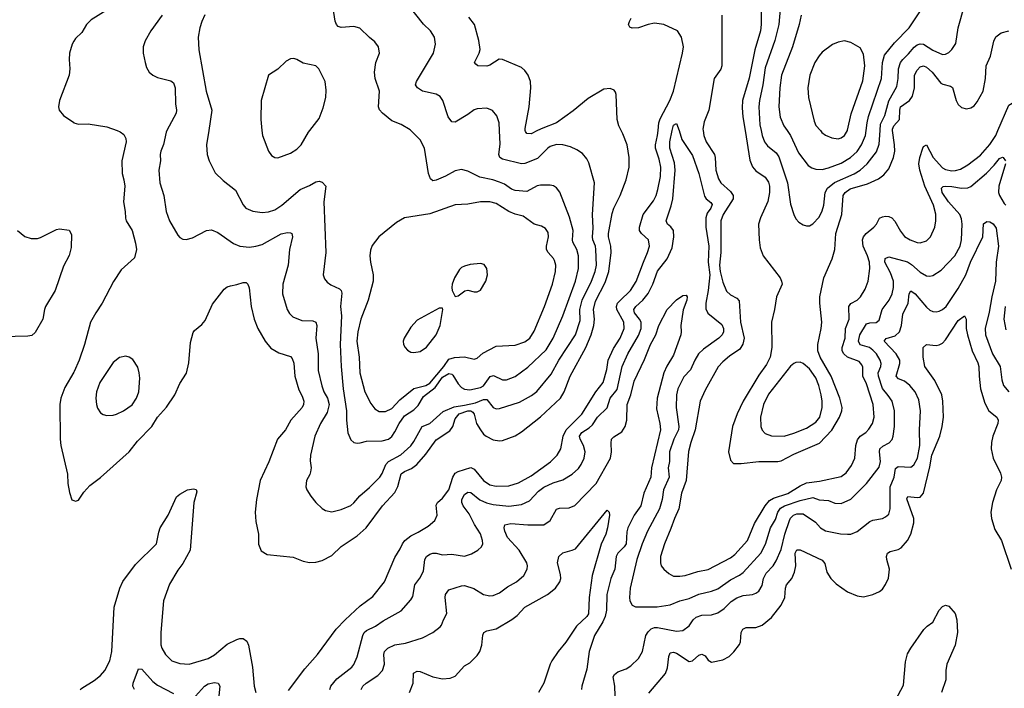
# Model space of a CAD drawing. Header units: inches. Extents: x 1839270 to 1929235, y 762242 to 910350.
# Tile 52 of 256: x 1869658 to 1875881, y 786477 to 790701. Entities that reach past the tile are written whole.
import ezdxf

# ---------------------------------------------------------------- set-up
doc = ezdxf.new("R2010")
doc.units = ezdxf.units.IN
doc.header["$MEASUREMENT"] = 0
for name, color, linetype in [('B8768', 7, 'Continuous'), ('B8769', 7, 'Continuous'), ('B8778', 7, 'Continuous'), ('B8779', 7, 'Continuous')]:
    doc.layers.add(name, color=color, linetype=linetype)

msp = doc.modelspace()

# ---------------------------------------------------------------- linework, layer by layer
at = {"layer": 'B8768', "color": 5}
for points, elevation in [([(1869644.9, 789370), (1869690, 789330.7), (1869730, 789318), (1869770, 789319.5), (1869790, 789325.3), (1869890, 789375.3), (1869910, 789379.3), (1869970, 789370.6), (1869984.9, 789344.9), (1869982.8, 789262.8), (1869970, 789212), (1869935.6, 789144.4), (1869881.8, 788990), (1869822.3, 788890), (1869814.5, 788870), (1869804.4, 788810), (1869755.7, 788724.3), (1869734.1, 788705.9), (1869710, 788700.7), (1869550, 788696.5)], 680), ([(1870000, 788475.1), (1869943.4, 788376.6), (1869919.1, 788310), (1869912.6, 788270), (1869913.1, 788050), (1869917.6, 788010), (1869959.5, 787830), (1869962, 787770), (1869973.7, 787713.7), (1869988.3, 787668.3), (1870000, 787663.2)], 720)]:
    msp.add_lwpolyline(points, dxfattribs=dict(at, elevation=elevation))
at = {"layer": 'B8769', "color": 5, "elevation": 720}
msp.add_lwpolyline([(1870000, 790564.4), (1869990, 790546), (1869974, 790490), (1869970.3, 790450), (1869974.6, 790390), (1869971.7, 790350), (1869910.3, 790190), (1869903.8, 790150), (1869908.7, 790128.7), (1869935.6, 790095.6), (1870000, 790050.7)], dxfattribs=at)
at = {"layer": 'B8778', "color": 5}
for points, elevation in [([(1870000, 787663.2), (1870010, 787658.8), (1870030, 787666), (1870064.1, 787715.9), (1870101.3, 787758.7), (1870170, 787808.5), (1870349.8, 787970.2), (1870402.4, 788037.6), (1870492.9, 788130), (1870529.1, 788190.9), (1870585.9, 788254.1), (1870638.9, 788330), (1870670, 788402), (1870712.6, 788467.4), (1870726.5, 788533.5), (1870738.3, 788661.7), (1870754.5, 788725.5), (1870762.7, 788737.3), (1870810, 788775.5), (1870830, 788800.5), (1870876.3, 788903.7), (1870950, 788997.6), (1870970, 789012.4), (1870990, 789019.5), (1871030, 789027), (1871070, 789041.3), (1871090, 789040.5), (1871099.3, 789030), (1871107.5, 789007.5), (1871121.8, 788890), (1871140.7, 788810), (1871162.3, 788750), (1871210.2, 788670.2), (1871246.4, 788626.4), (1871296.1, 788596.1), (1871370, 788572.8), (1871380.2, 788560.2), (1871390.1, 788530.1), (1871396.6, 788450), (1871421.7, 788361.7), (1871443, 788323), (1871453.7, 788290), (1871452.7, 788270), (1871442.7, 788250), (1871372.2, 788170), (1871337.3, 788110), (1871287.1, 788050), (1871232.5, 787907.5), (1871178.8, 787790), (1871155.5, 787670), (1871146.7, 787590), (1871151.4, 787530), (1871167.4, 787450), (1871167.1, 787387.1), (1871185.3, 787345.3), (1871223.1, 787323.1), (1871386.1, 787306.1), (1871450, 787280.3), (1871490, 787271.7), (1871530, 787273.4), (1871570, 787284.5), (1871630, 787316.5), (1871690, 787372.9), (1871790, 787440.2), (1871847.2, 787490), (1871950.8, 787630), (1872030, 787714.4), (1872049, 787751), (1872068.4, 787831.6), (1872090, 787846.4), (1872134.8, 787865.2), (1872169.1, 787890.9), (1872224.3, 787955.7), (1872290, 788046.4), (1872376.7, 788103.3), (1872395.4, 788130), (1872410, 788180.2), (1872436.4, 788210), (1872490, 788229.7), (1872510, 788229.6), (1872521.7, 788221.7), (1872529.7, 788209.7), (1872546, 788150), (1872570, 788109.3), (1872590, 788083.2), (1872606.9, 788070), (1872650, 788047.8), (1872690, 788040.2), (1872710, 788042.7), (1872790, 788072.1), (1872830, 788097.1), (1872950, 788191.6), (1873076, 788310), (1873099.6, 788350), (1873137.6, 788450), (1873236.3, 788630), (1873269, 788710), (1873286.3, 788770), (1873291.2, 788810), (1873285.6, 788870), (1873297.5, 788922.5), (1873359.3, 789040.7), (1873381.2, 789110), (1873396.4, 789230), (1873394.8, 789270), (1873379.6, 789330), (1873380.4, 789350), (1873402.5, 789477.5), (1873412.5, 789510), (1873453.6, 789590), (1873491.8, 789690), (1873510.5, 789770), (1873511, 789830), (1873496.5, 789910), (1873470, 789979.5), (1873459.5, 790000)], 720), ([(1870274.4, 790000), (1870292.9, 789992.9), (1870315.6, 789975.6), (1870323.4, 789963.4), (1870329.3, 789950), (1870330.2, 789930), (1870302.8, 789810), (1870305.2, 789730), (1870316.9, 789690), (1870321.8, 789650), (1870315.3, 789550), (1870324.9, 789490), (1870326.6, 789446.6), (1870332, 789430), (1870369.2, 789369.2), (1870391.2, 789290), (1870395.8, 789250), (1870384.2, 789195.8), (1870299.1, 789120.9), (1870252, 789048), (1870179, 788910), (1870138.5, 788850), (1870106.3, 788790), (1870067.9, 788650), (1870033.7, 788550), (1870001.8, 788478.2), (1870000, 788475.1)], 720), ([(1870589, 790000), (1870583.6, 789990), (1870567.1, 789912.9), (1870550.3, 789870), (1870546.3, 789850), (1870548.8, 789810), (1870538, 789750), (1870544.9, 789670), (1870568.9, 789590), (1870583.2, 789490), (1870604, 789430), (1870658.7, 789338.7), (1870670, 789325.5), (1870690, 789314.9), (1870710, 789312.7), (1870750, 789322.4), (1870839, 789370), (1870870, 789374), (1870910, 789356.5), (1871010, 789286.5), (1871050.2, 789270.2), (1871110, 789264.2), (1871150, 789269.2), (1871190, 789281.6), (1871310, 789347.8), (1871350, 789356.9), (1871370, 789355.3), (1871378, 789350), (1871382.6, 789330), (1871362.4, 789250), (1871354.4, 789150), (1871320.8, 789030), (1871318.9, 788970), (1871347.9, 788870), (1871364.2, 788844.2), (1871384.4, 788824.4), (1871441.2, 788801.2), (1871510, 788798.6), (1871530.3, 788790), (1871536.5, 788770), (1871530.2, 788690), (1871544.2, 788590), (1871543.8, 788483.8), (1871567, 788387), (1871581.2, 788350), (1871604.6, 788310), (1871613.7, 788270), (1871601.5, 788218.5), (1871559.3, 788150), (1871523.2, 788070), (1871495.8, 787950), (1871494.2, 787914.2), (1871499.3, 787870), (1871496.1, 787843.9), (1871492.2, 787827.8), (1871470.8, 787790), (1871467.3, 787750), (1871473.4, 787730), (1871498, 787690), (1871530.5, 787650), (1871570, 787613), (1871590, 787600.5), (1871630, 787592.7), (1871690, 787607), (1871750, 787631.8), (1871770, 787648.8), (1871807.5, 787692.5), (1871870, 787744.7), (1871933.3, 787810), (1871950, 787833.4), (1871973.2, 787890), (1871989, 787910), (1872067, 787953), (1872130.7, 788009.3), (1872150, 788035.3), (1872202, 788130), (1872250, 788150.3), (1872335.1, 788224.9), (1872403.8, 788256.2), (1872470, 788265.4), (1872538.6, 788281.4), (1872590, 788302.6), (1872610, 788302), (1872650, 788250.3), (1872670, 788243.6), (1872690, 788244.7), (1872816.2, 788283.8), (1872893.6, 788326.4), (1872927.3, 788352.7), (1873017.5, 788462.5), (1873066.3, 788550), (1873170, 788710.3), (1873199.8, 788800.2), (1873198.2, 788870), (1873212.9, 788930), (1873271.5, 789050), (1873295.2, 789110), (1873302.9, 789150), (1873299.6, 789250), (1873296.7, 789270), (1873279.9, 789310), (1873278, 789330), (1873282.9, 789382.9), (1873278.2, 789470), (1873290.9, 789670), (1873255.9, 789795.9), (1873242, 789822), (1873214.6, 789854.6), (1873179.5, 789879.5), (1873138.4, 789898.4), (1873089.8, 789909.8), (1873050, 789911.6), (1873010, 789900.3), (1872995.3, 789890), (1872930, 789825), (1872850, 789791.5), (1872830, 789789.8), (1872710, 789820.3), (1872693, 789830), (1872685.6, 789850), (1872694.5, 789914.6), (1872690.5, 790000)], 740), ([(1870853, 790000), (1870839.6, 789910), (1870843.7, 789850), (1870855.8, 789810), (1870893.8, 789733.8), (1870944.7, 789684.7), (1871023.2, 789623.2), (1871070, 789530.4), (1871088.5, 789510), (1871132.3, 789492.3), (1871190, 789483.6), (1871230, 789487.3), (1871270, 789500.2), (1871315.6, 789530), (1871430, 789629.1), (1871490, 789653), (1871530, 789677.2), (1871550, 789680.7), (1871570, 789674.7), (1871592.8, 789650), (1871580.9, 789550), (1871592.8, 789230), (1871576, 789090), (1871584.2, 789064.2), (1871602.4, 789042.4), (1871625.2, 789025.2), (1871680.3, 789000.3), (1871690.2, 788990.2), (1871694.1, 788974.1), (1871685, 788890), (1871692.8, 788830), (1871684.5, 788650), (1871689.5, 788510.5), (1871703.1, 788370), (1871724.1, 788230), (1871723.7, 788170), (1871731.2, 788091.2), (1871750, 788046), (1871770.3, 788030.3), (1871790, 788026.4), (1871810, 788028.8), (1871850, 788038.6), (1871950, 788040.9), (1871990, 788051.6), (1872010, 788068.6), (1872030, 788096.6), (1872056.9, 788150), (1872090, 788197.7), (1872150, 788235.7), (1872175.5, 788264.5), (1872210, 788321.1), (1872283.3, 788376.7), (1872330, 788441.8), (1872370, 788466.7), (1872390, 788461.5), (1872395.7, 788455.7), (1872430, 788400.7), (1872450, 788377.3), (1872470, 788366), (1872503.1, 788363.1), (1872570, 788377.5), (1872590, 788387.9), (1872632.4, 788447.6), (1872652.6, 788452.6), (1872710, 788426.6), (1872735.2, 788424.8), (1872790, 788446.5), (1872870, 788506.4), (1872984.6, 788615.4), (1873029.9, 788690), (1873091.2, 788830), (1873169.9, 789050), (1873189.9, 789130), (1873189.2, 789210), (1873179.2, 789250), (1873155, 789295), (1873151.7, 789310), (1873155.5, 789370), (1873132.7, 789452.7), (1873072.1, 789612.1), (1873050, 789639.7), (1873030.8, 789650.8), (1873010, 789655.4), (1872950, 789655.6), (1872929.3, 789650.7), (1872864.3, 789615.7), (1872790, 789622), (1872766, 789630), (1872721.3, 789661.3), (1872690, 789675.3), (1872649.1, 789689.1), (1872565.4, 789705.4), (1872490, 789743.9), (1872450, 789755.3), (1872410, 789747), (1872350, 789712.9), (1872290, 789687.2), (1872270, 789683), (1872254.9, 789694.9), (1872242.7, 789730), (1872216.4, 789890), (1872190, 789942.9), (1872130.6, 790000)], 760), ([(1871189.6, 790000), (1871192.7, 789970), (1871230.6, 789870), (1871250, 789844), (1871270, 789830.7), (1871290, 789828), (1871370, 789858.7), (1871410, 789883.7), (1871437.4, 789910), (1871484, 789990), (1871491.6, 790000)], 780), ([(1871357.1, 786462.9), (1871459.5, 786600.5), (1871541.3, 786690), (1871659.1, 786850), (1871714.8, 786910), (1871810, 786998.3), (1871890, 787056.5), (1871963, 787150), (1872030, 787303.8), (1872062.7, 787357.3), (1872077, 787390), (1872092.9, 787410), (1872130, 787440.1), (1872177.1, 787462.9), (1872238.8, 787501.2), (1872282.7, 787537.3), (1872297.2, 787570), (1872290, 787634), (1872298, 787650), (1872330, 787678.2), (1872369.5, 787730.5), (1872394.7, 787810), (1872410, 787835.9), (1872430, 787846.6), (1872510, 787871), (1872530, 787860.6), (1872590, 787790.8), (1872630, 787763), (1872670, 787753.9), (1872750, 787756.1), (1872810, 787774.8), (1872890, 787819.5), (1873012.9, 787907.1), (1873055.3, 787950), (1873079.1, 787990), (1873092.1, 788070), (1873112, 788110), (1873210, 788209.4), (1873299, 788350), (1873345.3, 788410), (1873368.5, 788491.5), (1873378.1, 788550), (1873410, 788623.9), (1873452.6, 788690), (1873478.2, 788750), (1873476.1, 788790), (1873431.7, 788870), (1873429.2, 788890), (1873436.7, 788910), (1873450, 788925.6), (1873517.5, 788990), (1873553.9, 789046.1), (1873599.6, 789170), (1873626.9, 789230), (1873637.5, 789270), (1873631.6, 789310), (1873587.8, 789350), (1873574.5, 789370), (1873574.7, 789390), (1873599.3, 789470), (1873663.4, 789556.6), (1873680.7, 789590), (1873692, 789628), (1873708, 789710), (1873709.4, 789770), (1873700.2, 789820.2), (1873676.7, 789890), (1873676.9, 789910), (1873689.5, 789970), (1873692.7, 790000)], 680), ([(1871618.2, 786470), (1871625.6, 786490), (1871663.6, 786536.4), (1871757.2, 786610), (1871770, 786627), (1871790, 786676.3), (1871826.1, 786810), (1871835.3, 786830), (1871850, 786842), (1871906.9, 786870), (1871955.7, 786904.3), (1872070, 786966.5), (1872130, 787036.4), (1872142.4, 787057.6), (1872155.1, 787130), (1872187.6, 787172.4), (1872210, 787217.1), (1872219.4, 787290), (1872229.2, 787310.8), (1872250, 787324.9), (1872270, 787331.4), (1872290, 787331.3), (1872330, 787319.6), (1872390, 787323.6), (1872470, 787312.6), (1872514.3, 787325.7), (1872554, 787350), (1872576.3, 787370), (1872584.7, 787390), (1872583.5, 787410), (1872570, 787454), (1872532.7, 787512.7), (1872498.4, 787578.4), (1872460.3, 787630), (1872452.5, 787650), (1872453.5, 787670), (1872470, 787701.7), (1872490, 787715.3), (1872510, 787714.4), (1872566.7, 787666.7), (1872608.8, 787648.8), (1872650, 787638.7), (1872750, 787627.3), (1872830, 787638.7), (1872879.5, 787660.5), (1872937.4, 787722.6), (1872970, 787748.1), (1873030, 787775.8), (1873090, 787794.5), (1873149.7, 787830), (1873190, 787866.7), (1873206.2, 787890), (1873226.2, 787930), (1873231.6, 787970), (1873221.9, 788010), (1873200.8, 788050), (1873196.8, 788070), (1873210, 788093.5), (1873258.1, 788121.9), (1873279.2, 788140.8), (1873310, 788190.2), (1873370, 788248.1), (1873389.3, 788310), (1873434.3, 788365.7), (1873466.6, 788510), (1873502.5, 788590), (1873570, 788706.2), (1873585.6, 788750), (1873586, 788790), (1873575.4, 788810), (1873543.2, 788850), (1873539.8, 788870), (1873552.7, 788890), (1873597, 788930), (1873629.1, 788970.9), (1873659.6, 789030), (1873688.2, 789111.8), (1873750.6, 789190), (1873780.9, 789259.1), (1873793.1, 789330), (1873790.5, 789370), (1873773, 789393), (1873752.3, 789410), (1873743.1, 789430), (1873775.1, 789524.9), (1873785.6, 789570), (1873799.9, 789750), (1873795.9, 789795.9), (1873767.9, 789890), (1873766.9, 789930), (1873782.2, 790000)], 660), ([(1872931.2, 790000), (1872890, 789979.8), (1872862.8, 789982.8), (1872854.1, 789994.1), (1872853.6, 790000)], 720), ([(1873825, 790000), (1873843.4, 789943.4), (1873910, 789843.8), (1873950.2, 789730), (1873986, 789586), (1873995.8, 789570), (1874026.9, 789546.9), (1874033.7, 789533.7), (1874025.5, 789510), (1874002.2, 789477.8), (1873994.1, 789450), (1873994.9, 789390), (1874013.1, 789270), (1874009.7, 789170), (1874019.4, 789090), (1874009.3, 788990), (1873995.1, 788910), (1873994.5, 788874.5), (1874007.6, 788847.6), (1874095, 788775), (1874105.2, 788750), (1874106.7, 788730), (1874098.6, 788710), (1874076.9, 788690), (1873980.3, 788619.7), (1873948.1, 788590), (1873924.5, 788550), (1873898.2, 788490), (1873856.2, 788443.8), (1873818.5, 788370), (1873809.4, 788330), (1873806, 788250), (1873824.1, 788130), (1873821.6, 788110), (1873793, 788050), (1873765.5, 787970), (1873764.4, 787910), (1873757, 787870), (1873763.6, 787810), (1873726.1, 787730), (1873718.4, 787670), (1873702.7, 787610), (1873626.9, 787470), (1873591.3, 787390), (1873557.9, 787290), (1873515.8, 787110), (1873511.2, 787051.2), (1873514.9, 787030), (1873530, 787001.3), (1873550, 786991.8), (1873687.4, 786992.6), (1873770, 787004.2), (1873829.3, 787030.7), (1873890, 787045), (1873950, 787072.2), (1874030, 787090.1), (1874070, 787105.6), (1874150, 787162), (1874208.1, 787191.9), (1874230, 787208.5), (1874342.5, 787330), (1874371.8, 787388.2), (1874402.3, 787490), (1874435.5, 787544.5), (1874449.5, 787590), (1874465.6, 787614.4), (1874492.4, 787630), (1874590, 787663.8), (1874670, 787682.1), (1874710, 787668.2), (1874770, 787663.2), (1874810, 787646.4), (1874850, 787643.8), (1874910, 787672), (1875010.8, 787770), (1875090, 787873.4), (1875099.3, 787910), (1875092.4, 787970), (1875095.1, 787990), (1875112.9, 788007.1), (1875152.6, 788027.4), (1875171.4, 788048.6), (1875178.8, 788070), (1875187.4, 788130), (1875186.1, 788230), (1875171.4, 788290), (1875147.4, 788327.4), (1875110.3, 788370.3), (1875085.8, 788450), (1875084.6, 788470), (1875100.5, 788510), (1875102, 788530), (1875097.2, 788550), (1875072.2, 788590), (1875050, 788614.2), (1875029.8, 788630), (1874970, 788646.5), (1874959.4, 788670), (1874967.7, 788710), (1875010, 788780.2), (1875030, 788786.4), (1875071.2, 788788.8), (1875090, 788802.4), (1875109.8, 788870), (1875152.8, 788930), (1875171.7, 788970), (1875181.2, 789010), (1875180.7, 789050), (1875160.9, 789100.9), (1875125.5, 789170), (1875128, 789192), (1875150, 789202.3), (1875270, 789170.7), (1875294.8, 789154.8), (1875350, 789107), (1875390, 789083.2), (1875410, 789081.3), (1875430, 789085.5), (1875481.4, 789118.6), (1875567.8, 789210), (1875602, 789270), (1875610.5, 789309.5), (1875615.4, 789410), (1875610, 789442), (1875598.9, 789470), (1875527.5, 789550), (1875488.5, 789610), (1875484.1, 789635.9), (1875493.6, 789646.4), (1875510.8, 789649.2), (1875550, 789647.3), (1875610, 789636.2), (1875650, 789638.8), (1875670, 789646.3), (1875768.6, 789731.4), (1875817.6, 789782.4), (1875850, 789823.7), (1875870, 789832.7), (1875874, 789830), (1875888.2, 789810)], 660), ([(1873977.7, 790000), (1873981.3, 789970), (1873996.8, 789930), (1874048.6, 789848.6), (1874053.6, 789830), (1874057.7, 789750), (1874074.9, 789694.9), (1874089.7, 789669.7), (1874150, 789616.2), (1874167.8, 789590), (1874167.8, 789570), (1874103.4, 789470), (1874089.6, 789430), (1874088.3, 789230), (1874079.9, 789150), (1874085.4, 789110), (1874102.9, 789042.9), (1874125.6, 788985.6), (1874150, 788961.8), (1874190, 788942.4), (1874205.2, 788925.2), (1874214, 788790), (1874237.5, 788690), (1874229.3, 788650.7), (1874210, 788619.4), (1874144.4, 788575.6), (1874101.2, 788538.8), (1874073, 788507), (1873990, 788361.3), (1873959, 788290), (1873926.5, 788110), (1873898.9, 788030), (1873885.9, 787974.1), (1873870.1, 787789.9), (1873841.7, 787710), (1873823.9, 787610), (1873795.5, 787550), (1873773.8, 787486.2), (1873732.7, 787390), (1873707.7, 787310), (1873707.3, 787270), (1873713.1, 787250), (1873728.7, 787230), (1873761.4, 787201.4), (1873790, 787186.4), (1873830, 787185.2), (1873864, 787190), (1873944.8, 787215.2), (1874010, 787228.3), (1874150, 787301.5), (1874177.5, 787322.5), (1874257, 787410), (1874302.5, 787517.5), (1874368.8, 787630), (1874396.1, 787663.9), (1874421.7, 787678.3), (1874513.3, 787706.7), (1874590, 787756.4), (1874630, 787774.8), (1874713.5, 787786.5), (1874850, 787815), (1874881.9, 787838.1), (1874914.6, 787885.4), (1874936.8, 787930), (1874942.2, 788010), (1874952.4, 788047.6), (1874969.6, 788070.4), (1875006.2, 788093.8), (1875025.6, 788114.4), (1875048.5, 788150), (1875058.6, 788190), (1875051.6, 788270), (1875010, 788399.7), (1874987, 788450), (1874986, 788506), (1874981.3, 788521.3), (1874962.5, 788542.5), (1874888.9, 788568.9), (1874866.4, 788590), (1874855.9, 788610), (1874855.5, 788630), (1874874.6, 788690), (1874877.1, 788750), (1874901.2, 788810), (1874898.1, 788890), (1874911.5, 788908.5), (1874951.3, 788928.7), (1874972.4, 788950), (1875002.2, 788997.8), (1875021.4, 789050), (1875031.8, 789128.2), (1875028.2, 789170), (1875016.4, 789210), (1874988.8, 789270), (1874983.8, 789310), (1874991.9, 789330), (1875007.8, 789350), (1875056.5, 789390), (1875073.7, 789410), (1875093, 789447), (1875110, 789456.3), (1875130, 789459), (1875150, 789458.2), (1875170.2, 789450), (1875189, 789429), (1875225.1, 789365.1), (1875250, 789331.6), (1875286, 789310), (1875330, 789292.9), (1875350, 789290.3), (1875390, 789303.1), (1875414, 789330), (1875440.8, 789390), (1875448.9, 789430), (1875448.7, 789471.3), (1875433, 789530), (1875378.8, 789650), (1875346.3, 789750), (1875339.9, 789790), (1875346.9, 789830), (1875365.7, 789890), (1875370, 789898.9), (1875390, 789910.3), (1875430.7, 789830), (1875490, 789765.5), (1875510, 789755), (1875550, 789746.4), (1875572.4, 789747.6), (1875603, 789757), (1875650, 789784.8), (1875730, 789845.1), (1875790, 789911.6), (1875826.6, 789970), (1875839.8, 790000)], 680), ([(1874242.4, 790000), (1874272.5, 789812.5), (1874290, 789772), (1874310, 789745.3), (1874370, 789707.1), (1874390, 789674.6), (1874396.1, 789650), (1874397.2, 789610), (1874387.3, 789552.7), (1874340.2, 789450), (1874328.4, 789410), (1874331.1, 789310), (1874338.8, 789258.8), (1874356.5, 789210), (1874463.6, 789070), (1874473.4, 789050), (1874476, 789030), (1874441.5, 788950), (1874428.4, 788870), (1874408.6, 788790), (1874412.5, 788630), (1874401.4, 788570), (1874378.2, 788521.8), (1874330, 788455.8), (1874231.3, 788290), (1874193, 788210), (1874162.8, 788130), (1874138.8, 787970), (1874150, 787917.3), (1874170, 787897.1), (1874217.7, 787897.8), (1874330, 787910.1), (1874448.9, 787908.9), (1874470, 787914.8), (1874550, 787956.8), (1874713.7, 788026.3), (1874790, 788108.7), (1874839, 788190), (1874854.3, 788230), (1874856.2, 788250), (1874842.2, 788310), (1874787.6, 788450), (1874716.3, 788570), (1874702.3, 788610), (1874703.1, 788650), (1874724, 788750), (1874728, 788790), (1874714.9, 788910), (1874715, 788950), (1874741.1, 789070), (1874792.2, 789190), (1874809.9, 789250), (1874815.9, 789350), (1874853.4, 789470), (1874862, 789590), (1874875, 789610), (1874907.4, 789632.6), (1875015.6, 789664.4), (1875085.5, 789694.5), (1875119.9, 789720.1), (1875150, 789758.3), (1875179.6, 789830), (1875188, 789870), (1875186.9, 789910), (1875174.5, 790000)], 720), ([(1874344.1, 790000), (1874350.1, 789970), (1874366.3, 789930), (1874383.3, 789903.3), (1874440, 789860), (1874455.5, 789835.5), (1874510.2, 789670), (1874530, 789534.8), (1874550.4, 789470), (1874563.6, 789443.6), (1874582, 789422), (1874610, 789404.9), (1874630, 789399.1), (1874650, 789399.1), (1874670, 789410.4), (1874710, 789454.4), (1874730, 789493), (1874741, 789530), (1874748.5, 789610), (1874762.5, 789637.5), (1874808.6, 789671.4), (1874932.3, 789727.7), (1874970.3, 789749.7), (1875014.7, 789790), (1875073.1, 789866.9), (1875090, 789914), (1875096.3, 790000)], 740), ([(1874508.3, 790000), (1874530.1, 789970.1), (1874580.2, 789860.2), (1874640.4, 789780.4), (1874664.6, 789764.6), (1874690, 789756.5), (1874730, 789755.1), (1874770, 789764.5), (1874850, 789794.7), (1874909.8, 789830), (1874950, 789868.6), (1874978.8, 789910), (1875003.7, 789970), (1875007.3, 790000)], 760), ([(1874718.3, 790000), (1874728.3, 789988.3), (1874750, 789972), (1874790, 789954.4), (1874830, 789948.7), (1874850, 789954.9), (1874870, 789968.8), (1874888.8, 790000)], 780), ([(1875888.8, 789790), (1875845.9, 789650), (1875844.6, 789610), (1875849.5, 789590), (1875879.8, 789539.8), (1875890, 789528.8)], 660), ([(1873420.5, 786430), (1873418.7, 786490), (1873409.6, 786550), (1873416.3, 786563.7), (1873439.2, 786580.8), (1873490, 786600.9), (1873521.3, 786618.7), (1873570, 786664.9), (1873595.1, 786710), (1873615.5, 786810), (1873630, 786833.7), (1873650, 786853.1), (1873670, 786860.4), (1873690, 786861.3), (1873810, 786838.6), (1873850, 786842.2), (1873888.7, 786871.3), (1873915.5, 786910), (1873934.3, 786925.7), (1873970, 786938.3), (1874030, 786942.2), (1874070, 786954), (1874110, 786980.7), (1874154.8, 787025.2), (1874190, 787049.3), (1874230, 787062.7), (1874290, 787070.2), (1874310, 787077.6), (1874328.5, 787091.5), (1874350, 787126), (1874359.3, 787170), (1874374.9, 787205.1), (1874419.8, 787250), (1874438.4, 787281.6), (1874470, 787354.9), (1874494.5, 787450), (1874523.7, 787536.3), (1874530, 787551.6), (1874547.8, 787570), (1874570, 787579.1), (1874610, 787578.7), (1874687.3, 787527.3), (1874719.6, 787490), (1874750, 787472.2), (1874846.6, 787453.4), (1874890, 787450.3), (1874910, 787451.8), (1874950, 787468.7), (1875030, 787531.6), (1875050, 787539.6), (1875110, 787548.9), (1875130, 787559.5), (1875150, 787578), (1875160.4, 787610), (1875159.6, 787750), (1875184.9, 787810), (1875193.3, 787866.7), (1875210, 787878.4), (1875290, 787873.5), (1875310, 787887.9), (1875331.4, 787930), (1875346.8, 788010), (1875343.9, 788110), (1875351.4, 788230), (1875339.7, 788299.7), (1875318.2, 788350), (1875283.9, 788390), (1875250, 788416.5), (1875211.7, 788431.7), (1875197.3, 788450), (1875220.5, 788530), (1875219.5, 788550), (1875197.8, 788590), (1875121.5, 788670), (1875133.5, 788686.5), (1875190, 788704.8), (1875219, 788730), (1875231.8, 788768.2), (1875240.2, 788839.8), (1875274, 788910), (1875278.8, 788970), (1875290, 788987.2), (1875317.8, 788970), (1875390, 788884), (1875410, 788866.7), (1875430, 788857.8), (1875450, 788855.3), (1875470, 788859.6), (1875490, 788870.2), (1875512.4, 788890), (1875590, 789001.8), (1875637.4, 789090), (1875666.2, 789170), (1875744.9, 789330), (1875748.7, 789411.3), (1875770, 789426.4), (1875790, 789423.1), (1875810, 789410.3), (1875830, 789384.9), (1875845, 789270), (1875830.1, 789170), (1875825.5, 789050), (1875801.5, 788950), (1875786.1, 788853.9), (1875759.4, 788750), (1875761.1, 788710), (1875806.1, 788590), (1875854, 788510), (1875864.8, 788424.8), (1875875.5, 788390), (1875910.1, 788350.1)], 640), ([(1871817.2, 786470), (1871827.8, 786490), (1871847, 786510), (1871922.5, 786557.5), (1871950.6, 786589.4), (1871964.1, 786630), (1871959.2, 786690), (1871963, 786710), (1871984.7, 786730), (1872030, 786752.8), (1872097, 786763), (1872204, 786796), (1872270, 786829), (1872315.6, 786864.5), (1872324.7, 786875.3), (1872336.3, 786910), (1872358, 786950), (1872346.2, 787050), (1872350, 787070.4), (1872370, 787098.3), (1872450, 787124.9), (1872470, 787126.7), (1872528.5, 787108.5), (1872590.2, 787070.2), (1872630, 787060.9), (1872650, 787062.8), (1872690, 787080.3), (1872740.9, 787119.1), (1872798.4, 787150), (1872844.7, 787190), (1872865.1, 787230), (1872868.2, 787250), (1872863, 787270), (1872815.1, 787350), (1872742, 787430), (1872724, 787470), (1872719.7, 787490), (1872724.5, 787510), (1872762, 787518), (1872869.4, 787509.5), (1872970, 787510.2), (1873010, 787538), (1873051.6, 787608.4), (1873070, 787615.9), (1873130, 787617.2), (1873167.6, 787632.4), (1873301.1, 787770), (1873392.7, 787930), (1873399.4, 787970), (1873395.3, 788024.7), (1873398.9, 788050), (1873413.7, 788066.3), (1873462.9, 788097.1), (1873485, 788130), (1873495, 788170), (1873496.8, 788270), (1873519.7, 788330), (1873542, 788418), (1873606, 788554), (1873645.2, 788650), (1873677.8, 788710), (1873698.5, 788770), (1873750, 788870.5), (1873809.6, 788930.4), (1873850, 788958.8), (1873870, 788961), (1873876.3, 788950), (1873873.7, 788930), (1873851.2, 788868.8), (1873837.1, 788770), (1873839.5, 788730), (1873836, 788710), (1873790, 788581.1), (1873748.8, 788511.2), (1873730.1, 788469.9), (1873686.3, 788310), (1873683.3, 788243.3), (1873704.8, 788150), (1873708.2, 788110), (1873650.1, 787870), (1873647.3, 787810), (1873603, 787710), (1873583.7, 787630), (1873540.9, 787570), (1873501.3, 787490), (1873494.4, 787465.6), (1873490.1, 787389.9), (1873478.2, 787370), (1873438.6, 787330), (1873428.8, 787310), (1873419.8, 787230), (1873393.1, 787170), (1873368.1, 787070), (1873365.9, 786970), (1873357.5, 786930), (1873342.9, 786897.1), (1873290.2, 786810), (1873257.7, 786710), (1873242.4, 786597.6), (1873210.3, 786490), (1873208.8, 786470)], 640), ([(1875886, 788890), (1875877.9, 788810), (1875890, 788742)], 660), ([(1873633.6, 786446.4), (1873739.8, 786570), (1873753.1, 786606.9), (1873761.4, 786678.6), (1873770, 786700.4), (1873790, 786706.3), (1873810, 786698.6), (1873890, 786647.4), (1873910, 786651.5), (1873950, 786686), (1873970, 786693.7), (1873990, 786681.6), (1874010, 786654), (1874030, 786642), (1874102, 786658), (1874141.5, 786678.5), (1874171.9, 786708.1), (1874206.5, 786753.5), (1874213, 786770), (1874218, 786830), (1874228.3, 786851.7), (1874250, 786862.2), (1874310, 786860.7), (1874350, 786876.9), (1874410, 786923.6), (1874470, 787003.1), (1874494.4, 787050), (1874498.1, 787110), (1874504.8, 787130), (1874537.5, 787170), (1874554, 787210), (1874562.8, 787250), (1874559.4, 787330), (1874570, 787352.9), (1874590, 787351.3), (1874730, 787287.2), (1874745.9, 787265.9), (1874758.6, 787210), (1874784, 787170), (1874818, 787138), (1874890, 787085.7), (1874950, 787062), (1874990, 787055.8), (1875050, 787068.7), (1875091.9, 787088.1), (1875110, 787104.4), (1875130, 787132.4), (1875148.1, 787171.9), (1875155.4, 787230), (1875137.4, 787290), (1875136.4, 787310), (1875143, 787330), (1875158.7, 787341.3), (1875210, 787355), (1875230, 787365.4), (1875268.9, 787411.1), (1875289.9, 787450), (1875310, 787522.8), (1875309.3, 787550), (1875265.6, 787674.4), (1875271.1, 787688.9), (1875330, 787682.1), (1875350, 787685.1), (1875370, 787709), (1875410, 787875.3), (1875422.7, 787950), (1875472.7, 788070), (1875488.4, 788130), (1875496.2, 788190), (1875492.2, 788290), (1875486.1, 788330), (1875441.7, 788421.7), (1875377.7, 788510), (1875368.3, 788568.3), (1875368.3, 788630), (1875390, 788648.4), (1875450, 788643.1), (1875470, 788646.4), (1875490, 788656.4), (1875510, 788679.3), (1875590, 788801.3), (1875630, 788830.7), (1875639.3, 788810), (1875639.8, 788750), (1875647.4, 788710), (1875677.4, 788610), (1875713.7, 788533.7), (1875720.4, 788510), (1875721.4, 788450), (1875730.7, 788370), (1875758.1, 788278.1), (1875783.9, 788230), (1875834.3, 788190), (1875842.2, 788170), (1875838.9, 788150), (1875807.5, 788070), (1875799.3, 788030), (1875797.8, 787990), (1875810, 787930.6), (1875856.1, 787836.1), (1875862.9, 787810), (1875860.2, 787790), (1875831.5, 787730), (1875805.2, 787650), (1875794.6, 787590), (1875798.9, 787550), (1875820.4, 787480.4), (1875863.6, 787410), (1875924.6, 787230)], 620), ([(1870040.7, 786470), (1870050, 786478.4), (1870130, 786525.5), (1870170, 786559), (1870196.1, 786590), (1870228, 786650), (1870239.8, 786710), (1870255.5, 786990), (1870291.5, 787110), (1870310, 787152), (1870390, 787259.6), (1870522.9, 787390), (1870537, 787463), (1870546.6, 787490), (1870595.6, 787570), (1870650, 787687.7), (1870670, 787703.8), (1870719, 787730), (1870757.1, 787737.1), (1870772.7, 787732.7), (1870777.6, 787717.6), (1870759.2, 787650), (1870735.9, 787350), (1870690, 787265.4), (1870657.4, 787222.6), (1870604.3, 787135.7), (1870566.8, 787030), (1870549.3, 786830), (1870551.1, 786751.1), (1870556.5, 786730), (1870578.9, 786690), (1870619.3, 786650), (1870670, 786633.8), (1870730, 786630.2), (1870850, 786665), (1870890, 786687.9), (1870970, 786755.2), (1871030, 786785.2), (1871050, 786791), (1871070.8, 786790.8), (1871094.6, 786774.6), (1871105.2, 786750), (1871130.3, 786610), (1871140.3, 786490), (1871150.3, 786450.3)], 680), ([(1872121.3, 786450), (1872144.7, 786510), (1872148, 786572.1), (1872170, 786585.7), (1872190, 786583.6), (1872269.7, 786550.3), (1872330, 786537.1), (1872378.6, 786541.4), (1872410, 786554.6), (1872470, 786618.7), (1872502.9, 786637.1), (1872550, 786684.9), (1872567.3, 786710), (1872579.7, 786750), (1872586.2, 786813.8), (1872592, 786830), (1872610, 786839.6), (1872670, 786853.2), (1872768.6, 786911.4), (1872802.1, 786937.9), (1872851.1, 786990), (1872994.3, 787070), (1873045.3, 787110), (1873071.8, 787150), (1873077.8, 787170), (1873076.6, 787196.6), (1873056.9, 787270), (1873065.1, 787310), (1873090, 787333.4), (1873150, 787348.8), (1873170, 787358.7), (1873370, 787602.8), (1873382.8, 787590), (1873385.5, 787570), (1873373.5, 787490), (1873362.9, 787450), (1873332.9, 787387.1), (1873276, 787190), (1873257, 787050), (1873253.2, 786946.8), (1873243, 786930), (1873177.5, 786870), (1873110.5, 786769.5), (1873061.1, 786710), (1873020.7, 786650), (1873010, 786629.5), (1872970.3, 786510), (1872937, 786450)], 620), ([(1875177.2, 786370), (1875242.8, 786497.2), (1875256.6, 786643.4), (1875270, 786694), (1875290, 786730.4), (1875371.4, 786848.6), (1875393.2, 786870), (1875430, 786894.8), (1875470, 786970.8), (1875490, 786994), (1875510, 787002.8), (1875530, 786996), (1875570.3, 786950), (1875580.9, 786910), (1875585.7, 786830), (1875570.2, 786750), (1875517.8, 786630), (1875510.9, 786590), (1875511.2, 786530), (1875483.2, 786450)], 580), ([(1870383, 786470), (1870373, 786490), (1870375.8, 786510), (1870410, 786600.7), (1870430, 786597), (1870499.7, 786519.7), (1870530, 786496.3), (1870630, 786445)], 660), ([(1870770, 786428), (1870826.5, 786490), (1870850, 786504.6), (1870890, 786514.3), (1870912.7, 786510), (1870922.8, 786490), (1870917.6, 786430)], 660)]:
    msp.add_lwpolyline(points, dxfattribs=dict(at, elevation=elevation))
for points, elevation in [([(1872630, 789550.6), (1872570.2, 789549.8), (1872490, 789536.5), (1872410, 789532.2), (1872250, 789474.2), (1872090, 789448.5), (1872039.5, 789420.5), (1871928.2, 789330), (1871885.9, 789274.2), (1871876, 789244), (1871871.8, 789210), (1871874.6, 789170), (1871891.3, 789090), (1871893.2, 789050), (1871859.7, 788930), (1871813.4, 788810), (1871795.3, 788730), (1871789.6, 788669.6), (1871802.7, 788570), (1871808, 788470), (1871839.4, 788350), (1871876.6, 788276.6), (1871902.4, 788242.4), (1871930, 788225.8), (1871970, 788226.5), (1872010, 788245.6), (1872061, 788299), (1872149.8, 788370.2), (1872225.7, 788390), (1872250, 788404.2), (1872337.9, 788510), (1872370, 788556.3), (1872406.7, 788566.7), (1872470, 788571.9), (1872530, 788555.8), (1872550, 788563.6), (1872584.8, 788595.2), (1872670, 788638.7), (1872790, 788645), (1872850, 788666.5), (1872881.5, 788690), (1872910, 788734), (1872975.6, 788890), (1873025.2, 789030), (1873045, 789110), (1873047.1, 789150), (1873039.1, 789179.1), (1873032.5, 789192.5), (1872997.6, 789230), (1872988.2, 789250), (1872987.6, 789270), (1873001.2, 789330), (1872997.2, 789357.2), (1872981.5, 789381.5), (1872956.5, 789396.5), (1872909.6, 789410), (1872840.5, 789460.5), (1872790, 789472.2), (1872750, 789489.9), (1872670, 789540.2)], 780), ([(1872570, 789161.6), (1872504.7, 789155.3), (1872470, 789144.5), (1872450, 789134.5), (1872437.7, 789122.3), (1872406.7, 789070), (1872390.4, 789030), (1872388.7, 789010), (1872390.7, 788990), (1872410, 788951.3), (1872430, 788956), (1872471.5, 788988.5), (1872490, 788992.7), (1872530, 788982.6), (1872550, 788982.6), (1872570, 788992.4), (1872603.5, 789050), (1872615.4, 789090), (1872611.3, 789130), (1872593.7, 789153.7)], 820), ([(1872310, 788879), (1872170, 788802.4), (1872130, 788758.7), (1872088.2, 788690), (1872082.8, 788670), (1872083.6, 788650), (1872093.4, 788630), (1872110, 788613.4), (1872130, 788601.5), (1872150, 788598), (1872190, 788605), (1872230, 788632.9), (1872291, 788710), (1872315.1, 788770), (1872333.2, 788870), (1872330, 788878)], 820), ([(1870330, 788575.6), (1870290, 788566), (1870250, 788536.2), (1870165.5, 788410), (1870144.4, 788350), (1870139.6, 788310), (1870144.2, 788270), (1870150, 788246.8), (1870170, 788216.3), (1870186.3, 788206.3), (1870210, 788201.1), (1870250, 788203.2), (1870270, 788209.1), (1870314, 788230), (1870370, 788268.9), (1870397.2, 788310), (1870411.6, 788350), (1870417, 788437), (1870414.3, 788470), (1870404.9, 788504.9), (1870374.1, 788554.2), (1870350, 788569.5)], 740), ([(1874590, 788536.9), (1874564.2, 788535.8), (1874550, 788529.7), (1874530, 788511.5), (1874390, 788335.3), (1874358.2, 788270), (1874340.7, 788190), (1874342.8, 788130), (1874350, 788108.4), (1874370, 788085.8), (1874410, 788072.6), (1874490, 788070.2), (1874550, 788088.4), (1874630, 788121), (1874690, 788158), (1874714, 788190), (1874729.9, 788250), (1874729.9, 788290), (1874723.7, 788330), (1874709.2, 788390), (1874690, 788438.5), (1874650, 788494.8), (1874610, 788528.5)], 740)]:
    msp.add_lwpolyline(points, close=True, dxfattribs=dict(at, elevation=elevation))
at = {"layer": 'B8779', "color": 5}
for points, elevation in [([(1872130.6, 790000), (1872125.2, 790005.2), (1872070, 790039.6), (1872010, 790062), (1871950.6, 790110.6), (1871931.7, 790131.7), (1871926.4, 790150), (1871931.6, 790250), (1871905.1, 790330), (1871900.5, 790370), (1871909.6, 790430), (1871932, 790490), (1871926, 790530), (1871902, 790562), (1871868.1, 790588.1), (1871807.8, 790647.8), (1871770, 790657.6), (1871690, 790651.1), (1871670, 790656.9), (1871659.7, 790670), (1871652.5, 790692.5), (1871624.2, 790870)], 760), ([(1870214.7, 790765.3), (1870110, 790699.7), (1870081.3, 790670), (1870050, 790619.7), (1870010, 790582.9), (1870000, 790564.4)], 720), ([(1872690.5, 790000), (1872688.2, 790050), (1872673, 790093), (1872646.6, 790126.6), (1872610, 790141.6), (1872550, 790138.7), (1872530, 790131.5), (1872490, 790101.6), (1872410, 790053.3), (1872390, 790056.3), (1872366.8, 790086.8), (1872332.9, 790190), (1872315, 790215), (1872290, 790231), (1872204.5, 790250), (1872173.3, 790270), (1872164.1, 790284.1), (1872160.5, 790290), (1872166, 790310), (1872274, 790490), (1872285.8, 790545.8), (1872279.6, 790590), (1872254, 790630), (1872210, 790671.6), (1872113.8, 790793.8)], 740), ([(1874344.2, 790810), (1874344.3, 790670), (1874339.6, 790630), (1874304.1, 790510), (1874269.4, 790330.6), (1874225.3, 790190), (1874223.1, 790143.1), (1874228.2, 790088.2), (1874242.4, 790000)], 720), ([(1874465.5, 790790), (1874455.3, 790670), (1874430.7, 790570), (1874370, 790397.6), (1874355.1, 790290), (1874332.8, 790190), (1874329.6, 790150), (1874336.7, 790036.7), (1874344.1, 790000)], 740), ([(1875007.3, 790000), (1875013.2, 790050), (1875023.4, 790090), (1875104.2, 790330), (1875112, 790430), (1875124, 790476), (1875186, 790554), (1875280.3, 790650), (1875359.6, 790770)], 760), ([(1875096.3, 790000), (1875099.2, 790040.8), (1875124.9, 790095.1), (1875150.8, 790189.2), (1875200.7, 790279.3), (1875209.9, 790330), (1875211.6, 790390), (1875225, 790430), (1875240.2, 790450), (1875275.7, 790484.3), (1875311.7, 790528.3), (1875330, 790542.2), (1875350, 790548.9), (1875370, 790546.4), (1875430, 790508.6), (1875490, 790480.7), (1875510, 790482.8), (1875530, 790493.4), (1875550, 790512.2), (1875573.5, 790550), (1875588.9, 790650), (1875628.6, 790791.4)], 740), ([(1870559.5, 790730), (1870486.7, 790630), (1870451.8, 790568.2), (1870439.5, 790530), (1870439.5, 790490), (1870450.3, 790430), (1870459.9, 790399.9), (1870477.1, 790370), (1870500.5, 790350), (1870530, 790335.6), (1870614.2, 790314.2), (1870630, 790301.3), (1870641.4, 790270), (1870643.2, 790170), (1870650.2, 790130), (1870648, 790110), (1870589, 790000)], 740), ([(1870829.2, 790730.8), (1870808.9, 790690), (1870797.4, 790650), (1870787, 790590), (1870790.3, 790510), (1870836.5, 790250), (1870872.4, 790130), (1870853, 790000)], 760), ([(1872853.6, 790000), (1872852.6, 790012.6), (1872878.7, 790150), (1872888.7, 790270), (1872887.4, 790310), (1872872.4, 790350), (1872850, 790380.5), (1872830, 790398.3), (1872710, 790449.8), (1872688.6, 790451.4), (1872630, 790412.8), (1872610, 790406.6), (1872554, 790410), (1872540.4, 790420.4), (1872533.6, 790430), (1872562.6, 790490), (1872568.3, 790511.7), (1872559.3, 790570), (1872532.8, 790670), (1872497.3, 790717.3)], 720), ([(1873692.7, 790000), (1873698, 790050), (1873705.1, 790074.9), (1873766.6, 790190), (1873791.1, 790250), (1873848.1, 790490), (1873852.9, 790530), (1873840.6, 790590), (1873815.8, 790630), (1873730, 790669.8), (1873670, 790678), (1873629.3, 790670.7), (1873568.6, 790648.6), (1873530, 790646.9), (1873514.2, 790654.2), (1873506, 790670), (1873512, 790690), (1873522, 790710)], 680), ([(1874095.4, 790730), (1874095, 790410), (1874090, 790388.6), (1874047.7, 790330), (1874013.2, 790130), (1873984, 790056), (1873976.6, 790010), (1873977.7, 790000)], 680), ([(1874597.1, 790730), (1874583.5, 790670), (1874542.5, 790530), (1874472.9, 790350), (1874462.4, 790270), (1874456, 790150), (1874465.2, 790085.2), (1874486.4, 790030), (1874508.3, 790000)], 760), ([(1875174.5, 790000), (1875173.2, 790010), (1875183.4, 790030), (1875218.1, 790070), (1875219.9, 790130), (1875225.6, 790150), (1875282, 790190), (1875301.2, 790218.8), (1875314.2, 790270), (1875313.8, 790350), (1875330, 790382), (1875350, 790403.8), (1875370, 790410.1), (1875390, 790401.2), (1875424.1, 790370), (1875480.6, 790300.6), (1875492.8, 790292.9), (1875541.1, 790281.1), (1875553.2, 790273.2), (1875577.4, 790190), (1875590, 790165.5), (1875610, 790145.2), (1875642.2, 790137.8), (1875670, 790143.6), (1875690, 790156.9), (1875710, 790181.5), (1875747.5, 790250), (1875761.6, 790330), (1875765.5, 790410), (1875794.3, 790470), (1875814.9, 790565.1), (1875827.2, 790592.8), (1875861.4, 790618.6), (1875909.4, 790630.6)], 720), ([(1874888.8, 790000), (1874890, 790002), (1874914, 790106.1), (1874986.4, 790313.6), (1874999.5, 790410), (1874990, 790482.7), (1874970, 790523.6), (1874910, 790556.9), (1874870, 790566.9), (1874830, 790559.7), (1874795.8, 790544.2), (1874730, 790495.8), (1874710, 790473.6), (1874684.4, 790430), (1874652.6, 790350), (1874639.1, 790270), (1874643.2, 790210), (1874679.5, 790059.5), (1874690, 790033), (1874718.3, 790000)], 780), ([(1871491.6, 790000), (1871550, 790076.3), (1871575.9, 790144.1), (1871594, 790210), (1871595.3, 790255.3), (1871588, 790310), (1871549.6, 790389.6), (1871529.5, 790409.5), (1871450, 790427), (1871410, 790449.3), (1871390, 790455.1), (1871370, 790452.7), (1871341.7, 790438.3), (1871290, 790387.3), (1871230.4, 790349.6), (1871184.9, 790190), (1871182.4, 790070), (1871189.6, 790000)], 780), ([(1873459.5, 790000), (1873444.2, 790030), (1873433.8, 790070), (1873427.5, 790227.5), (1873422.9, 790242.9), (1873414.7, 790254.7), (1873390, 790266.6), (1873350, 790261.6), (1873250, 790202.2), (1873155.9, 790124.1), (1873050.1, 790049.9), (1872964, 790016), (1872931.2, 790000)], 720), ([(1875839.8, 790000), (1875910, 790160.3), (1875930, 790174), (1875955.8, 790150), (1875965.8, 790125.8), (1875990.9, 790000)], 680), ([(1870000, 790050.7), (1870001, 790050), (1870030, 790040.4), (1870090, 790043.6), (1870210, 790024.4), (1870274.4, 790000)], 720), ([(1873782.2, 790000), (1873790, 790035.5), (1873810, 790046), (1873825, 790000)], 660)]:
    msp.add_lwpolyline(points, dxfattribs=dict(at, elevation=elevation))

doc.saveas('drawing.dxf')
